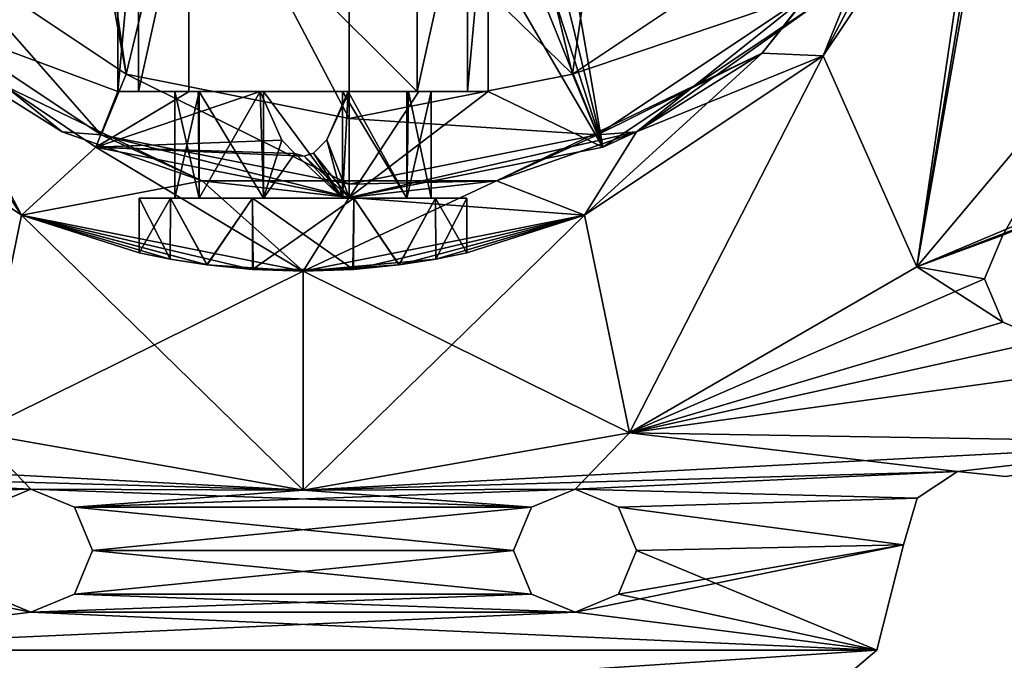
# Model space of a CAD drawing. Header units: millimetres. Extents: x -174 to 297, y -210 to 612.
# Tile 3 of 18: x -40 to 98, y -158 to -68. Entities that reach past the tile are written whole.
import ezdxf

# ---------------------------------------------------------------- set-up
doc = ezdxf.new("R2010")
doc.units = ezdxf.units.MM
doc.header["$LTSCALE"] = 65.185185
for name, color, linetype in [('10', 7, 'CONTINUOUS'), ('125', 7, 'CONTINUOUS'), ('137', 7, 'CONTINUOUS'), ('138', 7, 'CONTINUOUS'), ('139', 7, 'CONTINUOUS'), ('140', 7, 'CONTINUOUS'), ('141', 7, 'CONTINUOUS'), ('143', 7, 'CONTINUOUS'), ('147', 7, 'CONTINUOUS'), ('148', 7, 'CONTINUOUS'), ('153', 7, 'CONTINUOUS'), ('157', 7, 'CONTINUOUS'), ('16', 7, 'CONTINUOUS'), ('161', 7, 'CONTINUOUS'), ('18', 7, 'CONTINUOUS'), ('189', 7, 'CONTINUOUS'), ('19', 7, 'CONTINUOUS'), ('191', 7, 'CONTINUOUS'), ('2', 7, 'CONTINUOUS'), ('21', 7, 'CONTINUOUS'), ('226', 7, 'CONTINUOUS'), ('227', 7, 'CONTINUOUS'), ('230', 7, 'CONTINUOUS'), ('237', 7, 'CONTINUOUS'), ('240', 7, 'CONTINUOUS'), ('242', 7, 'CONTINUOUS'), ('244', 7, 'CONTINUOUS'), ('245', 7, 'CONTINUOUS'), ('249', 7, 'CONTINUOUS'), ('251', 7, 'CONTINUOUS'), ('262', 7, 'CONTINUOUS'), ('266', 7, 'CONTINUOUS'), ('29', 7, 'CONTINUOUS'), ('33', 7, 'CONTINUOUS'), ('6', 7, 'CONTINUOUS'), ('7', 7, 'CONTINUOUS'), ('85', 7, 'CONTINUOUS'), ('99', 7, 'CONTINUOUS')]:
    doc.layers.add(name, color=color, linetype=linetype)

msp = doc.modelspace()

# ---------------------------------------------------------------- linework, layer by layer
at = {"layer": '10', "color": 7, "linetype": 'Continuous'}
for points in [[(86.13, -102.65, 35), (166.3, -68.88, 35), (116.05, -67, 35), (86.13, -102.65, 35)], [(166.3, -68.88, 35), (86.13, -102.65, 35), (104.3, -95.65, 35), (166.3, -68.88, 35)], [(104.3, -95.65, 35), (86.13, -102.65, 35), (98.18, -98.18, 35), (104.3, -95.65, 35)], [(98.18, -98.18, 35), (86.13, -102.65, 35), (95.65, -104.3, 35), (98.18, -98.18, 35)], [(86.13, -102.65, 35), (45.83, -125.92, 35), (95.65, -104.3, 35), (86.13, -102.65, 35)], [(95.65, -104.3, 35), (45.83, -125.92, 35), (98.18, -110.41, 35), (95.65, -104.3, 35)], [(98.18, -110.41, 35), (45.83, -125.92, 35), (104.3, -112.95, 35), (98.18, -110.41, 35)], [(45.83, -125.92, 35), (134.26, -113.72, 35), (104.3, -112.95, 35), (45.83, -125.92, 35)], [(127.28, -127.28, 35), (134.26, -113.72, 35), (45.83, -125.92, 35), (127.28, -127.28, 35)], [(-45.83, -125.92, 35), (-91.86, -131.35, 35), (-38.18, -133.83, 35), (-45.83, -125.92, 35)], [(0, -134, 35), (-45.83, -125.92, 35), (-38.18, -133.83, 35), (0, -134, 35)], [(0, -134, 35), (127.28, -127.28, 35), (45.83, -125.92, 35), (0, -134, 35)], [(91.86, -131.35, 35), (127.28, -127.28, 35), (0, -134, 35), (91.86, -131.35, 35)], [(98.64, -132.07, 35), (127.28, -127.28, 35), (91.86, -131.35, 35), (98.64, -132.07, 35)], [(-91.86, -131.35, 35), (-86.19, -135.13, 35), (-38.18, -133.83, 35), (-91.86, -131.35, 35)], [(91.86, -131.35, 35), (0, -134, 35), (38.18, -133.83, 35), (91.86, -131.35, 35)], [(86.19, -135.13, 35), (91.86, -131.35, 35), (38.18, -133.83, 35), (86.19, -135.13, 35)], [(-38.18, -133.83, 35), (-86.19, -135.13, 35), (-44.29, -136.36, 35), (-38.18, -133.83, 35)], [(-32.06, -136.36, 35), (0, -134, 35), (-38.18, -133.83, 35), (-32.06, -136.36, 35)], [(38.18, -133.83, 35), (0, -134, 35), (-32.06, -136.36, 35), (38.18, -133.83, 35)], [(32.06, -136.36, 35), (38.18, -133.83, 35), (-32.06, -136.36, 35), (32.06, -136.36, 35)], [(44.29, -136.36, 35), (86.19, -135.13, 35), (38.18, -133.83, 35), (44.29, -136.36, 35)], [(84.27, -141.67, 35), (86.19, -135.13, 35), (44.29, -136.36, 35), (84.27, -141.67, 35)], [(-29.53, -142.47, 35), (32.06, -136.36, 35), (-32.06, -136.36, 35), (-29.53, -142.47, 35)], [(29.53, -142.47, 35), (32.06, -136.36, 35), (-29.53, -142.47, 35), (29.53, -142.47, 35)], [(46.82, -142.47, 35), (84.27, -141.67, 35), (44.29, -136.36, 35), (46.82, -142.47, 35)], [(80.52, -156.45, 35), (84.27, -141.67, 35), (38.18, -151.12, 35), (80.52, -156.45, 35)], [(38.18, -151.12, 35), (84.27, -141.67, 35), (44.29, -148.59, 35), (38.18, -151.12, 35)], [(84.27, -141.67, 35), (46.82, -142.47, 35), (44.29, -148.59, 35), (84.27, -141.67, 35)], [(32.06, -148.59, 35), (29.53, -142.47, 35), (-32.06, -148.59, 35), (32.06, -148.59, 35)], [(29.53, -142.47, 35), (-29.53, -142.47, 35), (-32.06, -148.59, 35), (29.53, -142.47, 35)], [(-44.29, -148.59, 35), (-80.52, -156.45, 35), (-38.18, -151.12, 35), (-44.29, -148.59, 35)], [(38.18, -151.12, 35), (32.06, -148.59, 35), (-38.18, -151.12, 35), (38.18, -151.12, 35)], [(-38.18, -151.12, 35), (32.06, -148.59, 35), (-32.06, -148.59, 35), (-38.18, -151.12, 35)], [(-80.52, -156.45, 35), (80.52, -156.45, 35), (38.18, -151.12, 35), (-80.52, -156.45, 35)], [(-80.52, -156.45, 35), (38.18, -151.12, 35), (-38.18, -151.12, 35), (-80.52, -156.45, 35)], [(-68.88, -166.3, 35), (80.52, -156.45, 35), (-80.52, -156.45, 35), (-68.88, -166.3, 35)], [(68.88, -166.3, 35), (80.52, -156.45, 35), (-68.88, -166.3, 35), (68.88, -166.3, 35)]]:
    msp.add_3dface(points, dxfattribs=at)
at = {"layer": '125', "color": 7, "linetype": 'Continuous'}
for points in [[(-51.36, -57.86, 48.75), (-24.81, -75.59, 48.75), (-38.5, 0, 48.75), (-51.36, -57.86, 48.75)], [(-38.5, 0, 48.75), (-24.81, -75.59, 48.75), (-32.47, -22.5, 48.75), (-38.5, 0, 48.75)], [(-32.47, -22.5, 48.75), (-24.81, -75.59, 48.75), (-16, -38.97, 48.75), (-32.47, -22.5, 48.75)], [(29, -38.97, 48.75), (37.81, -75.59, 48.75), (45.47, -22.5, 48.75), (29, -38.97, 48.75)], [(37.81, -75.59, 48.75), (64.36, -57.86, 48.75), (45.47, -22.5, 48.75), (37.81, -75.59, 48.75)], [(-24.81, -75.59, 48.75), (6.5, -81.82, 48.75), (-16, -38.97, 48.75), (-24.81, -75.59, 48.75)], [(6.5, -81.82, 48.75), (6.5, -45, 48.75), (-16, -38.97, 48.75), (6.5, -81.82, 48.75)], [(6.5, -45, 48.75), (37.81, -75.59, 48.75), (29, -38.97, 48.75), (6.5, -45, 48.75)], [(6.5, -81.82, 48.75), (37.81, -75.59, 48.75), (6.5, -45, 48.75), (6.5, -81.82, 48.75)]]:
    msp.add_3dface(points, dxfattribs=at)
at = {"layer": '137', "color": 7, "linetype": 'Continuous'}
for points in [[(26, -46, 14.19), (26, -58.19, 15.13), (26, -78, -20.25), (26, -46, 14.19)], [(26, -46, -20.25), (26, -46, 14.19), (26, -78, -20.25), (26, -46, -20.25)], [(26, -58.19, 15.13), (26, -78, 17.13), (26, -78, -20.25), (26, -58.19, 15.13)]]:
    msp.add_3dface(points, dxfattribs=at)
at = {"layer": '138', "color": 7, "linetype": 'Continuous'}
for points in [[(-26, -78, 17.64), (-26, -59.93, 15.78), (-26, -46, -20.25), (-26, -78, 17.64)], [(-26, -78, 17.64), (-26, -46, -20.25), (-26, -78, -20.25), (-26, -78, 17.64)]]:
    msp.add_3dface(points, dxfattribs=at)
at = {"layer": '139', "color": 7, "linetype": 'Continuous'}
for points in [[(-26, -46, -20.25), (-23.07, -46, -27.32), (-26, -78, -20.25), (-26, -46, -20.25)], [(-26, -78, -20.25), (-23.07, -46, -27.32), (-23.07, -78, -27.32), (-26, -78, -20.25)], [(-23.07, -46, -27.32), (-16, -46, -30.25), (-23.07, -78, -27.32), (-23.07, -46, -27.32)], [(-16, -46, -30.25), (-16, -78, -30.25), (-23.07, -78, -27.32), (-16, -46, -30.25)]]:
    msp.add_3dface(points, dxfattribs=at)
at = {"layer": '140', "color": 7, "linetype": 'Continuous'}
for points in [[(-16, -46, -30.25), (16, -46, -30.25), (16, -78, -30.25), (-16, -46, -30.25)], [(-16, -46, -30.25), (16, -78, -30.25), (-16, -78, -30.25), (-16, -46, -30.25)]]:
    msp.add_3dface(points, dxfattribs=at)
at = {"layer": '141', "color": 7, "linetype": 'Continuous'}
for points in [[(16, -46, -30.25), (23.07, -46, -27.32), (16, -78, -30.25), (16, -46, -30.25)], [(16, -78, -30.25), (23.07, -46, -27.32), (23.07, -78, -27.32), (16, -78, -30.25)], [(23.07, -46, -27.32), (26, -46, -20.25), (23.07, -78, -27.32), (23.07, -46, -27.32)], [(26, -46, -20.25), (26, -78, -20.25), (23.07, -78, -27.32), (26, -46, -20.25)]]:
    msp.add_3dface(points, dxfattribs=at)
at = {"layer": '143', "color": 7, "linetype": 'Continuous'}
for points in [[(64.42, -72.63, 37.75), (90.2, -40.31, 37.75), (70.88, -64.38, 37.75), (64.42, -72.63, 37.75)], [(-51.42, -72.63, 37.75), (-33.81, -83.7, 37.75), (-57.88, -64.38, 37.75), (-51.42, -72.63, 37.75)], [(-57.88, -64.38, 37.75), (-33.81, -83.7, 37.75), (-28.34, -84.12, 37.75), (-57.88, -64.38, 37.75)], [(41.34, -84.12, 37.75), (64.42, -72.63, 37.75), (70.88, -64.38, 37.75), (41.34, -84.12, 37.75)], [(46.81, -83.7, 37.75), (64.42, -72.63, 37.75), (41.34, -84.12, 37.75), (46.81, -83.7, 37.75)], [(-33.81, -83.7, 37.75), (-14.17, -90.57, 37.75), (-28.34, -84.12, 37.75), (-33.81, -83.7, 37.75)], [(-14.17, -90.57, 37.75), (6.5, -92.9, 37.75), (-28.34, -84.12, 37.75), (-14.17, -90.57, 37.75)], [(-28.34, -84.12, 37.75), (6.5, -92.9, 37.75), (6.5, -91.05, 37.75), (-28.34, -84.12, 37.75)], [(6.5, -91.05, 37.75), (27.17, -90.57, 37.75), (41.34, -84.12, 37.75), (6.5, -91.05, 37.75)], [(27.17, -90.57, 37.75), (46.81, -83.7, 37.75), (41.34, -84.12, 37.75), (27.17, -90.57, 37.75)], [(6.5, -92.9, 37.75), (27.17, -90.57, 37.75), (6.5, -91.05, 37.75), (6.5, -92.9, 37.75)]]:
    msp.add_3dface(points, dxfattribs=at)
at = {"layer": '147', "color": 7, "linetype": 'Continuous'}
for points in [[(73.01, -73.01, 43), (95.39, -39.51, 43), (90.2, -40.31, 43), (73.01, -73.01, 43)], [(64.42, -72.63, 43), (73.01, -73.01, 43), (90.2, -40.31, 43), (64.42, -72.63, 43)], [(-73.01, -73.01, 43), (-39.51, -95.39, 43), (-51.42, -72.63, 43), (-73.01, -73.01, 43)], [(-51.42, -72.63, 43), (-39.51, -95.39, 43), (-14.17, -90.57, 43), (-51.42, -72.63, 43)], [(27.17, -90.57, 43), (39.51, -95.39, 43), (64.42, -72.63, 43), (27.17, -90.57, 43)], [(39.51, -95.39, 43), (73.01, -73.01, 43), (64.42, -72.63, 43), (39.51, -95.39, 43)], [(-39.51, -95.39, 43), (0, -103.25, 43), (-14.17, -90.57, 43), (-39.51, -95.39, 43)], [(-14.17, -90.57, 43), (0, -103.25, 43), (27.17, -90.57, 43), (-14.17, -90.57, 43)], [(0, -103.25, 43), (39.51, -95.39, 43), (27.17, -90.57, 43), (0, -103.25, 43)]]:
    msp.add_3dface(points, dxfattribs=at)
at = {"layer": '148', "color": 7, "linetype": 'Continuous'}
for points in [[(95.39, -39.51, 28), (73.01, -73.01, 28), (79.13, -57.92, 28), (95.39, -39.51, 28)], [(79.13, -57.92, 28), (73.01, -73.01, 28), (46.81, -83.7, 28), (79.13, -57.92, 28)], [(-39.51, -95.39, 28), (-73.01, -73.01, 28), (-59.19, -65.69, 28), (-39.51, -95.39, 28)], [(-29.05, -85.83, 28), (-39.51, -95.39, 28), (-59.19, -65.69, 28), (-29.05, -85.83, 28)], [(73.01, -73.01, 28), (39.51, -95.39, 28), (46.81, -83.7, 28), (73.01, -73.01, 28)], [(46.81, -83.7, 28), (39.51, -95.39, 28), (6.5, -92.9, 28), (46.81, -83.7, 28)], [(0, -103.25, 28), (-39.51, -95.39, 28), (-29.05, -85.83, 28), (0, -103.25, 28)], [(6.5, -92.9, 28), (0, -103.25, 28), (-29.05, -85.83, 28), (6.5, -92.9, 28)], [(39.51, -95.39, 28), (0, -103.25, 28), (6.5, -92.9, 28), (39.51, -95.39, 28)]]:
    msp.add_3dface(points, dxfattribs=at)
at = {"layer": '153', "color": 7, "linetype": 'Continuous'}
for points in [[(86.13, -102.65, -35), (116.05, -67, -35), (98.18, -98.18, -35), (86.13, -102.65, -35)], [(98.18, -98.18, -35), (116.05, -67, -35), (104.3, -95.65, -35), (98.18, -98.18, -35)], [(95.65, -104.3, -35), (86.13, -102.65, -35), (98.18, -98.18, -35), (95.65, -104.3, -35)], [(45.83, -125.92, -35), (86.13, -102.65, -35), (98.18, -110.41, -35), (45.83, -125.92, -35)], [(86.13, -102.65, -35), (95.65, -104.3, -35), (98.18, -110.41, -35), (86.13, -102.65, -35)], [(104.3, -112.95, -35), (45.83, -125.92, -35), (98.18, -110.41, -35), (104.3, -112.95, -35)], [(134.26, -113.72, -35), (45.83, -125.92, -35), (104.3, -112.95, -35), (134.26, -113.72, -35)], [(134.26, -113.72, -35), (127.28, -127.28, -35), (45.83, -125.92, -35), (134.26, -113.72, -35)], [(0, -134, -35), (-127.28, -127.28, -35), (-45.83, -125.92, -35), (0, -134, -35)], [(0, -134, -35), (45.83, -125.92, -35), (38.18, -133.83, -35), (0, -134, -35)], [(45.83, -125.92, -35), (91.86, -131.35, -35), (38.18, -133.83, -35), (45.83, -125.92, -35)], [(127.28, -127.28, -35), (91.86, -131.35, -35), (45.83, -125.92, -35), (127.28, -127.28, -35)], [(-91.86, -131.35, -35), (-127.28, -127.28, -35), (0, -134, -35), (-91.86, -131.35, -35)], [(98.64, -132.07, -35), (91.86, -131.35, -35), (127.28, -127.28, -35), (98.64, -132.07, -35)], [(-86.19, -135.13, -35), (-91.86, -131.35, -35), (-38.18, -133.83, -35), (-86.19, -135.13, -35)], [(-91.86, -131.35, -35), (0, -134, -35), (-38.18, -133.83, -35), (-91.86, -131.35, -35)], [(91.86, -131.35, -35), (86.19, -135.13, -35), (38.18, -133.83, -35), (91.86, -131.35, -35)], [(-44.29, -136.36, -35), (-86.19, -135.13, -35), (-38.18, -133.83, -35), (-44.29, -136.36, -35)], [(0, -134, -35), (32.06, -136.36, -35), (-38.18, -133.83, -35), (0, -134, -35)], [(-38.18, -133.83, -35), (32.06, -136.36, -35), (-32.06, -136.36, -35), (-38.18, -133.83, -35)], [(32.06, -136.36, -35), (0, -134, -35), (38.18, -133.83, -35), (32.06, -136.36, -35)], [(38.18, -133.83, -35), (86.19, -135.13, -35), (44.29, -136.36, -35), (38.18, -133.83, -35)], [(86.19, -135.13, -35), (84.27, -141.67, -35), (44.29, -136.36, -35), (86.19, -135.13, -35)], [(32.06, -136.36, -35), (29.53, -142.47, -35), (-32.06, -136.36, -35), (32.06, -136.36, -35)], [(29.53, -142.47, -35), (-29.53, -142.47, -35), (-32.06, -136.36, -35), (29.53, -142.47, -35)], [(44.29, -136.36, -35), (84.27, -141.67, -35), (46.82, -142.47, -35), (44.29, -136.36, -35)], [(-80.52, -156.45, -35), (-84.27, -141.67, -35), (-38.18, -151.12, -35), (-80.52, -156.45, -35)], [(-38.18, -151.12, -35), (-84.27, -141.67, -35), (-44.29, -148.59, -35), (-38.18, -151.12, -35)], [(84.27, -141.67, -35), (80.52, -156.45, -35), (46.82, -142.47, -35), (84.27, -141.67, -35)], [(-29.53, -142.47, -35), (32.06, -148.59, -35), (-32.06, -148.59, -35), (-29.53, -142.47, -35)], [(29.53, -142.47, -35), (32.06, -148.59, -35), (-29.53, -142.47, -35), (29.53, -142.47, -35)], [(46.82, -142.47, -35), (80.52, -156.45, -35), (44.29, -148.59, -35), (46.82, -142.47, -35)], [(-32.06, -148.59, -35), (38.18, -151.12, -35), (-38.18, -151.12, -35), (-32.06, -148.59, -35)], [(32.06, -148.59, -35), (38.18, -151.12, -35), (-32.06, -148.59, -35), (32.06, -148.59, -35)], [(44.29, -148.59, -35), (80.52, -156.45, -35), (38.18, -151.12, -35), (44.29, -148.59, -35)], [(80.52, -156.45, -35), (-80.52, -156.45, -35), (-38.18, -151.12, -35), (80.52, -156.45, -35)], [(38.18, -151.12, -35), (80.52, -156.45, -35), (-38.18, -151.12, -35), (38.18, -151.12, -35)], [(-68.88, -166.3, -35), (-80.52, -156.45, -35), (68.88, -166.3, -35), (-68.88, -166.3, -35)], [(68.88, -166.3, -35), (-80.52, -156.45, -35), (80.52, -156.45, -35), (68.88, -166.3, -35)]]:
    msp.add_3dface(points, dxfattribs=at)
at = {"layer": '157', "color": 7, "linetype": 'Continuous'}
for points in [[(80.52, -156.45, -35), (84.27, -141.67, -35), (80.52, -156.45, 35), (80.52, -156.45, -35)], [(84.27, -141.67, -35), (84.27, -141.67, 35), (80.52, -156.45, 35), (84.27, -141.67, -35)], [(68.88, -166.3, -35), (80.52, -156.45, -35), (68.88, -166.3, 35), (68.88, -166.3, -35)], [(80.52, -156.45, -35), (80.52, -156.45, 35), (68.88, -166.3, 35), (80.52, -156.45, -35)]]:
    msp.add_3dface(points, dxfattribs=at)
at = {"layer": '16', "color": 7, "linetype": 'Continuous'}
for points in [[(64.42, -72.63, 43), (90.2, -40.31, 43), (64.42, -72.63, 37.75), (64.42, -72.63, 43)], [(64.42, -72.63, 37.75), (90.2, -40.31, 43), (90.2, -40.31, 37.75), (64.42, -72.63, 37.75)], [(-51.42, -72.63, 43), (-14.17, -90.57, 43), (-51.42, -72.63, 37.75), (-51.42, -72.63, 43)], [(-51.42, -72.63, 37.75), (-14.17, -90.57, 43), (-33.81, -83.7, 37.75), (-51.42, -72.63, 37.75)], [(27.17, -90.57, 43), (64.42, -72.63, 43), (27.17, -90.57, 37.75), (27.17, -90.57, 43)], [(27.17, -90.57, 37.75), (64.42, -72.63, 43), (46.81, -83.7, 37.75), (27.17, -90.57, 37.75)], [(46.81, -83.7, 37.75), (64.42, -72.63, 43), (64.42, -72.63, 37.75), (46.81, -83.7, 37.75)], [(-33.81, -83.7, 37.75), (-14.17, -90.57, 43), (-14.17, -90.57, 37.75), (-33.81, -83.7, 37.75)], [(-14.17, -90.57, 43), (27.17, -90.57, 43), (-14.17, -90.57, 37.75), (-14.17, -90.57, 43)], [(-14.17, -90.57, 37.75), (27.17, -90.57, 43), (6.5, -92.9, 37.75), (-14.17, -90.57, 37.75)], [(6.5, -92.9, 37.75), (27.17, -90.57, 43), (27.17, -90.57, 37.75), (6.5, -92.9, 37.75)]]:
    msp.add_3dface(points, dxfattribs=at)
at = {"layer": '161', "color": 7, "linetype": 'Continuous'}
for points in [[(86.19, -135.13, -35), (91.86, -131.35, -35), (91.86, -131.35, 35), (86.19, -135.13, -35)], [(86.19, -135.13, -35), (91.86, -131.35, 35), (86.19, -135.13, 35), (86.19, -135.13, -35)], [(91.86, -131.35, -35), (98.64, -132.07, -35), (91.86, -131.35, 35), (91.86, -131.35, -35)], [(98.64, -132.07, -35), (98.64, -132.07, 35), (91.86, -131.35, 35), (98.64, -132.07, -35)], [(84.27, -141.67, -35), (86.19, -135.13, -35), (84.27, -141.67, 35), (84.27, -141.67, -35)], [(86.19, -135.13, -35), (86.19, -135.13, 35), (84.27, -141.67, 35), (86.19, -135.13, -35)]]:
    msp.add_3dface(points, dxfattribs=at)
at = {"layer": '18', "color": 7, "linetype": 'Continuous'}
for points in [[(-29.05, -85.83, 28), (-59.19, -65.69, 28), (-29.05, -85.83, 18.75), (-29.05, -85.83, 28)], [(-29.05, -85.83, 18.75), (-59.19, -65.69, 28), (-59.19, -65.69, 18.75), (-29.05, -85.83, 18.75)], [(6.5, -92.9, 28), (-29.05, -85.83, 28), (6.5, -92.9, 18.75), (6.5, -92.9, 28)], [(6.5, -92.9, 18.75), (-29.05, -85.83, 28), (-29.05, -85.83, 18.75), (6.5, -92.9, 18.75)]]:
    msp.add_3dface(points, dxfattribs=at)
at = {"layer": '189', "color": 7, "linetype": 'Continuous'}
for points in [[(116.05, 67, -39), (116.05, -67, -39), (86.13, -102.65, -39), (116.05, 67, -39)], [(116.05, 67, -39), (86.13, -102.65, -39), (103.25, 0, -39), (116.05, 67, -39)], [(103.25, 0, -39), (86.13, -102.65, -39), (95.39, -39.51, -39), (103.25, 0, -39)], [(95.39, -39.51, -39), (86.13, -102.65, -39), (73.01, -73.01, -39), (95.39, -39.51, -39)], [(-39.51, -95.39, -39), (-45.83, -125.92, -39), (-73.01, -73.01, -39), (-39.51, -95.39, -39)], [(73.01, -73.01, -39), (45.83, -125.92, -39), (39.51, -95.39, -39), (73.01, -73.01, -39)], [(86.13, -102.65, -39), (45.83, -125.92, -39), (73.01, -73.01, -39), (86.13, -102.65, -39)], [(0, -103.25, -39), (-45.83, -125.92, -39), (-39.51, -95.39, -39), (0, -103.25, -39)], [(45.83, -125.92, -39), (0, -134, -39), (39.51, -95.39, -39), (45.83, -125.92, -39)], [(39.51, -95.39, -39), (0, -134, -39), (0, -103.25, -39), (39.51, -95.39, -39)], [(0, -134, -39), (-45.83, -125.92, -39), (0, -103.25, -39), (0, -134, -39)]]:
    msp.add_3dface(points, dxfattribs=at)
at = {"layer": '19', "color": 7, "linetype": 'Continuous'}
for points in [[(32.94, -32.98, 13.66), (42.05, -85.83, 18.75), (32.24, -46, 14.39), (32.94, -32.98, 13.66)], [(72.19, -65.69, 18.75), (42.05, -85.83, 18.75), (32.94, -32.98, 13.66), (72.19, -65.69, 18.75)], [(29.11, -46, 14.28), (42.05, -85.83, 18.75), (26, -46, 14.19), (29.11, -46, 14.28)], [(26, -46, 14.19), (42.05, -85.83, 18.75), (26, -58.19, 15.13), (26, -46, 14.19)], [(32.24, -46, 14.39), (42.05, -85.83, 18.75), (29.11, -46, 14.28), (32.24, -46, 14.39)], [(26, -58.19, 15.13), (42.05, -85.83, 18.75), (26, -78, 17.13), (26, -58.19, 15.13)], [(-26, -78, 17.64), (-59.19, -65.69, 18.75), (-26, -59.93, 15.78), (-26, -78, 17.64)], [(-29.05, -85.83, 18.75), (-59.19, -65.69, 18.75), (-26, -78, 17.64), (-29.05, -85.83, 18.75)], [(-2.98, -84.87, 17.75), (-29.05, -85.83, 18.75), (-6.01, -78, 16.97), (-2.98, -84.87, 17.75)], [(-6.01, -78, 16.97), (-29.05, -85.83, 18.75), (-15.99, -78, 17.23), (-6.01, -78, 16.97)], [(-15.99, -78, 17.23), (-29.05, -85.83, 18.75), (-26, -78, 17.64), (-15.99, -78, 17.23)], [(6.5, -78, 16.85), (6.5, -92.9, 18.75), (3.35, -84.81, 17.69), (6.5, -78, 16.85)], [(6.41, -78, 16.85), (6.5, -78, 16.85), (3.35, -84.81, 17.69), (6.41, -78, 16.85)], [(6.33, -78, 16.85), (6.41, -78, 16.85), (3.35, -84.81, 17.69), (6.33, -78, 16.85)], [(42.05, -85.83, 18.75), (6.5, -92.9, 18.75), (26, -78, 17.13), (42.05, -85.83, 18.75)], [(26, -78, 17.13), (6.5, -92.9, 18.75), (16.26, -78, 16.92), (26, -78, 17.13)], [(16.26, -78, 16.92), (6.5, -92.9, 18.75), (6.5, -78, 16.85), (16.26, -78, 16.92)], [(-1.14, -86.71, 17.96), (-29.05, -85.83, 18.75), (-2.98, -84.87, 17.75), (-1.14, -86.71, 17.96)], [(3.35, -84.81, 17.69), (6.5, -92.9, 18.75), (1.49, -86.7, 17.94), (3.35, -84.81, 17.69)], [(6.5, -92.9, 18.75), (-29.05, -85.83, 18.75), (0.17, -87.09, 18), (6.5, -92.9, 18.75)], [(0.17, -87.09, 18), (-29.05, -85.83, 18.75), (-1.14, -86.71, 17.96), (0.17, -87.09, 18)], [(1.49, -86.7, 17.94), (6.5, -92.9, 18.75), (0.17, -87.09, 18), (1.49, -86.7, 17.94)]]:
    msp.add_3dface(points, dxfattribs=at)
at = {"layer": '191', "color": 7, "linetype": 'Continuous'}
for points in [[(73.01, -73.01, 50), (86.13, -102.65, 50), (95.39, -39.51, 50), (73.01, -73.01, 50)], [(86.13, -102.65, 50), (116.05, -67, 50), (95.39, -39.51, 50), (86.13, -102.65, 50)], [(-73.01, -73.01, 50), (-45.83, -125.92, 50), (-39.51, -95.39, 50), (-73.01, -73.01, 50)], [(39.51, -95.39, 50), (45.83, -125.92, 50), (73.01, -73.01, 50), (39.51, -95.39, 50)], [(45.83, -125.92, 50), (86.13, -102.65, 50), (73.01, -73.01, 50), (45.83, -125.92, 50)], [(-45.83, -125.92, 50), (0, -134, 50), (-39.51, -95.39, 50), (-45.83, -125.92, 50)], [(-39.51, -95.39, 50), (0, -134, 50), (0, -103.25, 50), (-39.51, -95.39, 50)], [(0, -103.25, 50), (45.83, -125.92, 50), (39.51, -95.39, 50), (0, -103.25, 50)], [(0, -134, 50), (45.83, -125.92, 50), (0, -103.25, 50), (0, -134, 50)]]:
    msp.add_3dface(points, dxfattribs=at)
at = {"layer": '2', "color": 7, "linetype": 'Continuous'}
for points in [[(73.01, -73.01, 50), (95.39, -39.51, 50), (73.01, -73.01, 43), (73.01, -73.01, 50)], [(73.01, -73.01, 43), (95.39, -39.51, 50), (95.39, -39.51, 43), (73.01, -73.01, 43)], [(-73.01, -73.01, 50), (-39.51, -95.39, 50), (-73.01, -73.01, 43), (-73.01, -73.01, 50)], [(-73.01, -73.01, 43), (-39.51, -95.39, 50), (-39.51, -95.39, 43), (-73.01, -73.01, 43)], [(39.51, -95.39, 50), (73.01, -73.01, 50), (39.51, -95.39, 43), (39.51, -95.39, 50)], [(39.51, -95.39, 43), (73.01, -73.01, 50), (73.01, -73.01, 43), (39.51, -95.39, 43)], [(-39.51, -95.39, 50), (0, -103.25, 50), (-39.51, -95.39, 43), (-39.51, -95.39, 50)], [(-39.51, -95.39, 43), (0, -103.25, 50), (0, -103.25, 43), (-39.51, -95.39, 43)], [(0, -103.25, 50), (39.51, -95.39, 50), (0, -103.25, 43), (0, -103.25, 50)], [(0, -103.25, 43), (39.51, -95.39, 50), (39.51, -95.39, 43), (0, -103.25, 43)]]:
    msp.add_3dface(points, dxfattribs=at)
at = {"layer": '21', "color": 7, "linetype": 'Continuous'}
for points in [[(-57.88, -64.38, 37.75), (-28.34, -84.12, 37.75), (-51.36, -57.86, 48.75), (-57.88, -64.38, 37.75)], [(-51.36, -57.86, 48.75), (-28.34, -84.12, 37.75), (-24.81, -75.59, 48.75), (-51.36, -57.86, 48.75)], [(37.81, -75.59, 48.75), (70.88, -64.38, 37.75), (64.36, -57.86, 48.75), (37.81, -75.59, 48.75)], [(41.34, -84.12, 37.75), (70.88, -64.38, 37.75), (37.81, -75.59, 48.75), (41.34, -84.12, 37.75)], [(-28.34, -84.12, 37.75), (6.5, -91.05, 37.75), (-24.81, -75.59, 48.75), (-28.34, -84.12, 37.75)], [(-24.81, -75.59, 48.75), (6.5, -91.05, 37.75), (6.5, -81.82, 48.75), (-24.81, -75.59, 48.75)], [(6.5, -81.82, 48.75), (41.34, -84.12, 37.75), (37.81, -75.59, 48.75), (6.5, -81.82, 48.75)], [(6.5, -91.05, 37.75), (41.34, -84.12, 37.75), (6.5, -81.82, 48.75), (6.5, -91.05, 37.75)]]:
    msp.add_3dface(points, dxfattribs=at)
at = {"layer": '226', "color": 7, "linetype": 'Continuous'}
for points in [[(98.18, -110.41, -35), (95.65, -104.3, -35), (98.18, -110.41, 35), (98.18, -110.41, -35)], [(95.65, -104.3, -35), (95.65, -104.3, 35), (98.18, -110.41, 35), (95.65, -104.3, -35)], [(104.3, -112.95, -35), (98.18, -110.41, -35), (104.3, -112.95, 35), (104.3, -112.95, -35)], [(98.18, -110.41, -35), (98.18, -110.41, 35), (104.3, -112.95, 35), (98.18, -110.41, -35)]]:
    msp.add_3dface(points, dxfattribs=at)
at = {"layer": '227', "color": 7, "linetype": 'Continuous'}
for points in [[(-44.29, -136.36, -35), (-38.18, -133.83, -35), (-44.29, -136.36, 35), (-44.29, -136.36, -35)], [(-38.18, -133.83, -35), (-38.18, -133.83, 35), (-44.29, -136.36, 35), (-38.18, -133.83, -35)], [(-38.18, -133.83, -35), (-32.06, -136.36, -35), (-38.18, -133.83, 35), (-38.18, -133.83, -35)], [(-32.06, -136.36, -35), (-32.06, -136.36, 35), (-38.18, -133.83, 35), (-32.06, -136.36, -35)], [(-32.06, -136.36, -35), (-29.53, -142.47, -35), (-32.06, -136.36, 35), (-32.06, -136.36, -35)], [(-29.53, -142.47, -35), (-29.53, -142.47, 35), (-32.06, -136.36, 35), (-29.53, -142.47, -35)]]:
    msp.add_3dface(points, dxfattribs=at)
at = {"layer": '230', "color": 7, "linetype": 'Continuous'}
for points in [[(32.06, -148.59, -35), (29.53, -142.47, -35), (32.06, -148.59, 35), (32.06, -148.59, -35)], [(29.53, -142.47, -35), (29.53, -142.47, 35), (32.06, -148.59, 35), (29.53, -142.47, -35)], [(46.82, -142.47, -35), (44.29, -148.59, -35), (46.82, -142.47, 35), (46.82, -142.47, -35)], [(46.82, -142.47, 35), (44.29, -148.59, -35), (44.29, -148.59, 35), (46.82, -142.47, 35)], [(38.18, -151.12, -35), (32.06, -148.59, -35), (38.18, -151.12, 35), (38.18, -151.12, -35)], [(32.06, -148.59, -35), (32.06, -148.59, 35), (38.18, -151.12, 35), (32.06, -148.59, -35)], [(44.29, -148.59, -35), (38.18, -151.12, -35), (44.29, -148.59, 35), (44.29, -148.59, -35)], [(38.18, -151.12, -35), (38.18, -151.12, 35), (44.29, -148.59, 35), (38.18, -151.12, -35)]]:
    msp.add_3dface(points, dxfattribs=at)
at = {"layer": '237', "color": 7, "linetype": 'Continuous'}
for points in [[(79.13, -57.92, 28), (46.81, -83.7, 28), (72.19, -65.69, 18.75), (79.13, -57.92, 28)], [(72.19, -65.69, 18.75), (46.81, -83.7, 28), (42.05, -85.83, 18.75), (72.19, -65.69, 18.75)], [(46.81, -83.7, 28), (6.5, -92.9, 28), (42.05, -85.83, 18.75), (46.81, -83.7, 28)], [(6.5, -92.9, 28), (6.5, -92.9, 18.75), (42.05, -85.83, 18.75), (6.5, -92.9, 28)]]:
    msp.add_3dface(points, dxfattribs=at)
at = {"layer": '240', "color": 7, "linetype": 'Continuous'}
for points in [[(95.39, -39.51, -39), (73.01, -73.01, -39), (95.39, -39.51, 28), (95.39, -39.51, -39)], [(95.39, -39.51, 28), (73.01, -73.01, -39), (73.01, -73.01, 28), (95.39, -39.51, 28)], [(-39.51, -95.39, -39), (-73.01, -73.01, -39), (-73.01, -73.01, 28), (-39.51, -95.39, -39)], [(-39.51, -95.39, 28), (-39.51, -95.39, -39), (-73.01, -73.01, 28), (-39.51, -95.39, 28)], [(73.01, -73.01, -39), (39.51, -95.39, -39), (73.01, -73.01, 28), (73.01, -73.01, -39)], [(73.01, -73.01, 28), (39.51, -95.39, -39), (39.51, -95.39, 28), (73.01, -73.01, 28)], [(0, -103.25, -39), (-39.51, -95.39, -39), (-7.07, -103.01, -21.88), (0, -103.25, -39)], [(-39.51, -95.39, -39), (-39.51, -95.39, 28), (-23, -100.66), (-39.51, -95.39, -39)], [(-7.07, -103.01, -21.88), (-39.51, -95.39, -39), (-13.5, -102.36, -18.62), (-7.07, -103.01, -21.88)], [(-13.5, -102.36, -18.62), (-39.51, -95.39, -39), (-18.64, -101.55, -13.47), (-13.5, -102.36, -18.62)], [(-18.64, -101.55, -13.47), (-39.51, -95.39, -39), (-23, -100.66), (-18.64, -101.55, -13.47)], [(-39.51, -95.39, 28), (0, -103.25, 28), (-13.47, -102.37, 18.65), (-39.51, -95.39, 28)], [(-23, -100.66), (-39.51, -95.39, 28), (-18.62, -101.56, 13.51), (-23, -100.66)], [(-18.62, -101.56, 13.51), (-39.51, -95.39, 28), (-13.47, -102.37, 18.65), (-18.62, -101.56, 13.51)], [(39.51, -95.39, -39), (0, -103.25, -39), (18.62, -101.56, -13.51), (39.51, -95.39, -39)], [(0, -103.25, 28), (39.51, -95.39, 28), (7.07, -103.01, 21.88), (0, -103.25, 28)], [(7.07, -103.01, 21.88), (39.51, -95.39, 28), (13.5, -102.36, 18.62), (7.07, -103.01, 21.88)], [(13.5, -102.36, 18.62), (39.51, -95.39, 28), (18.64, -101.55, 13.47), (13.5, -102.36, 18.62)], [(39.51, -95.39, 28), (39.51, -95.39, -39), (18.62, -101.56, -13.51), (39.51, -95.39, 28)], [(23, -100.66), (39.51, -95.39, 28), (18.62, -101.56, -13.51), (23, -100.66)], [(39.51, -95.39, 28), (23, -100.66), (18.64, -101.55, 13.47), (39.51, -95.39, 28)], [(18.62, -101.56, -13.51), (0, -103.25, -39), (13.47, -102.37, -18.65), (18.62, -101.56, -13.51)], [(-13.47, -102.37, 18.65), (0, -103.25, 28), (-7.01, -103.01, 21.9), (-13.47, -102.37, 18.65)], [(7.01, -103.01, -21.9), (0, -103.25, -39), (-7.07, -103.01, -21.88), (7.01, -103.01, -21.9)], [(-7.01, -103.01, 21.9), (0, -103.25, 28), (7.07, -103.01, 21.88), (-7.01, -103.01, 21.9)], [(13.47, -102.37, -18.65), (0, -103.25, -39), (7.01, -103.01, -21.9), (13.47, -102.37, -18.65)]]:
    msp.add_3dface(points, dxfattribs=at)
at = {"layer": '242', "color": 7, "linetype": 'Continuous'}
for points in [[(-18.64, -101.55, -13.47), (-23, -100.66), (-18.61, -93, -13.52), (-18.64, -101.55, -13.47)], [(-23, -100.66), (-23, -93), (-18.61, -93, -13.52), (-23, -100.66)], [(-13.5, -102.36, -18.62), (-18.64, -101.55, -13.47), (-18.61, -93, -13.52), (-13.5, -102.36, -18.62)], [(-13.5, -102.36, -18.62), (-18.61, -93, -13.52), (-7.11, -93, -21.87), (-13.5, -102.36, -18.62)], [(-7.07, -103.01, -21.88), (-13.5, -102.36, -18.62), (-7.11, -93, -21.87), (-7.07, -103.01, -21.88)], [(-7.07, -103.01, -21.88), (-7.11, -93, -21.87), (7.11, -93, -21.87), (-7.07, -103.01, -21.88)], [(7.01, -103.01, -21.9), (-7.07, -103.01, -21.88), (7.11, -93, -21.87), (7.01, -103.01, -21.9)], [(13.47, -102.37, -18.65), (7.01, -103.01, -21.9), (7.11, -93, -21.87), (13.47, -102.37, -18.65)], [(13.47, -102.37, -18.65), (7.11, -93, -21.87), (18.61, -93, -13.52), (13.47, -102.37, -18.65)], [(18.62, -101.56, -13.51), (13.47, -102.37, -18.65), (18.61, -93, -13.52), (18.62, -101.56, -13.51)], [(18.62, -101.56, -13.51), (18.61, -93, -13.52), (23, -93), (18.62, -101.56, -13.51)], [(23, -100.66), (18.62, -101.56, -13.51), (23, -93), (23, -100.66)]]:
    msp.add_3dface(points, dxfattribs=at)
at = {"layer": '244', "color": 7, "linetype": 'Continuous'}
for points in [[(32.06, -136.36, -35), (38.18, -133.83, -35), (32.06, -136.36, 35), (32.06, -136.36, -35)], [(38.18, -133.83, -35), (38.18, -133.83, 35), (32.06, -136.36, 35), (38.18, -133.83, -35)], [(38.18, -133.83, -35), (44.29, -136.36, -35), (38.18, -133.83, 35), (38.18, -133.83, -35)], [(44.29, -136.36, -35), (44.29, -136.36, 35), (38.18, -133.83, 35), (44.29, -136.36, -35)], [(29.53, -142.47, -35), (32.06, -136.36, -35), (29.53, -142.47, 35), (29.53, -142.47, -35)], [(32.06, -136.36, -35), (32.06, -136.36, 35), (29.53, -142.47, 35), (32.06, -136.36, -35)], [(44.29, -136.36, -35), (46.82, -142.47, -35), (44.29, -136.36, 35), (44.29, -136.36, -35)], [(46.82, -142.47, -35), (46.82, -142.47, 35), (44.29, -136.36, 35), (46.82, -142.47, -35)]]:
    msp.add_3dface(points, dxfattribs=at)
at = {"layer": '245', "color": 7, "linetype": 'Continuous'}
for points in [[(0, -134, -35), (-45.83, -125.92, -35), (0, -134, -39), (0, -134, -35)], [(0, -134, -39), (-45.83, -125.92, -35), (-45.83, -125.92, -39), (0, -134, -39)]]:
    msp.add_3dface(points, dxfattribs=at)
at = {"layer": '249', "color": 7, "linetype": 'Continuous'}
for points in [[(-29.53, -142.47, -35), (-32.06, -148.59, -35), (-29.53, -142.47, 35), (-29.53, -142.47, -35)], [(-29.53, -142.47, 35), (-32.06, -148.59, -35), (-32.06, -148.59, 35), (-29.53, -142.47, 35)], [(-38.18, -151.12, -35), (-44.29, -148.59, -35), (-38.18, -151.12, 35), (-38.18, -151.12, -35)], [(-44.29, -148.59, -35), (-44.29, -148.59, 35), (-38.18, -151.12, 35), (-44.29, -148.59, -35)], [(-32.06, -148.59, -35), (-38.18, -151.12, -35), (-32.06, -148.59, 35), (-32.06, -148.59, -35)], [(-38.18, -151.12, -35), (-38.18, -151.12, 35), (-32.06, -148.59, 35), (-38.18, -151.12, -35)]]:
    msp.add_3dface(points, dxfattribs=at)
at = {"layer": '251', "color": 7, "linetype": 'Continuous'}
for points in [[(98.18, -98.18, -35), (104.3, -95.65, -35), (98.18, -98.18, 35), (98.18, -98.18, -35)], [(104.3, -95.65, -35), (104.3, -95.65, 35), (98.18, -98.18, 35), (104.3, -95.65, -35)], [(95.65, -104.3, -35), (98.18, -98.18, -35), (95.65, -104.3, 35), (95.65, -104.3, -35)], [(98.18, -98.18, -35), (98.18, -98.18, 35), (95.65, -104.3, 35), (98.18, -98.18, -35)]]:
    msp.add_3dface(points, dxfattribs=at)
at = {"layer": '262', "color": 7, "linetype": 'Continuous'}
for points in [[(-45.83, -125.92, 35), (0, -134, 35), (-45.83, -125.92, 50), (-45.83, -125.92, 35)], [(0, -134, 35), (0, -134, 50), (-45.83, -125.92, 50), (0, -134, 35)]]:
    msp.add_3dface(points, dxfattribs=at)
at = {"layer": '266', "color": 7, "linetype": 'Continuous'}
for points in [[(-14.7, -78, 10.39), (-18, -78), (-14.56, -93, 10.58), (-14.7, -78, 10.39)], [(-14.56, -93, 10.58), (-18, -78), (-18, -93), (-14.56, -93, 10.58)], [(-6.01, -78, 16.97), (-14.7, -78, 10.39), (-14.56, -93, 10.58), (-6.01, -78, 16.97)], [(-5.56, -93, 17.12), (-6.01, -78, 16.97), (-14.56, -93, 10.58), (-5.56, -93, 17.12)], [(-2.98, -84.87, 17.75), (-6.01, -78, 16.97), (-5.56, -93, 17.12), (-2.98, -84.87, 17.75)], [(6.33, -78, 16.85), (3.35, -84.81, 17.69), (5.56, -93, 17.12), (6.33, -78, 16.85)], [(14.56, -93, 10.58), (6.33, -78, 16.85), (5.56, -93, 17.12), (14.56, -93, 10.58)], [(14.8, -78, 10.25), (6.33, -78, 16.85), (14.56, -93, 10.58), (14.8, -78, 10.25)], [(18, -93), (14.8, -78, 10.25), (14.56, -93, 10.58), (18, -93)], [(18, -78), (14.8, -78, 10.25), (18, -93), (18, -78)], [(-1.14, -86.71, 17.96), (-2.98, -84.87, 17.75), (-5.56, -93, 17.12), (-1.14, -86.71, 17.96)], [(3.35, -84.81, 17.69), (1.49, -86.7, 17.94), (5.56, -93, 17.12), (3.35, -84.81, 17.69)], [(5.56, -93, 17.12), (-1.14, -86.71, 17.96), (-5.56, -93, 17.12), (5.56, -93, 17.12)], [(0.17, -87.09, 18), (-1.14, -86.71, 17.96), (5.56, -93, 17.12), (0.17, -87.09, 18)], [(1.49, -86.7, 17.94), (0.17, -87.09, 18), (5.56, -93, 17.12), (1.49, -86.7, 17.94)]]:
    msp.add_3dface(points, dxfattribs=at)
at = {"layer": '29', "color": 7, "linetype": 'Continuous'}
for points in [[(-18, -78), (-14.56, -78, -10.58), (-18, -93), (-18, -78)], [(-18, -93), (-14.56, -78, -10.58), (-14.56, -93, -10.58), (-18, -93)], [(-14.56, -78, -10.58), (-5.56, -78, -17.12), (-5.56, -93, -17.12), (-14.56, -78, -10.58)], [(-14.56, -93, -10.58), (-14.56, -78, -10.58), (-5.56, -93, -17.12), (-14.56, -93, -10.58)], [(-5.56, -78, -17.12), (5.56, -78, -17.12), (5.56, -93, -17.12), (-5.56, -78, -17.12)], [(-5.56, -93, -17.12), (-5.56, -78, -17.12), (5.56, -93, -17.12), (-5.56, -93, -17.12)], [(5.56, -78, -17.12), (14.56, -78, -10.58), (14.56, -93, -10.58), (5.56, -78, -17.12)], [(5.56, -93, -17.12), (5.56, -78, -17.12), (14.56, -93, -10.58), (5.56, -93, -17.12)], [(14.56, -78, -10.58), (18, -78), (14.56, -93, -10.58), (14.56, -78, -10.58)], [(18, -78), (18, -93), (14.56, -93, -10.58), (18, -78)]]:
    msp.add_3dface(points, dxfattribs=at)
at = {"layer": '33', "color": 7, "linetype": 'Continuous'}
for points in [[(-23, -100.66), (-18.62, -101.56, 13.51), (-23, -93), (-23, -100.66)], [(-23, -93), (-18.62, -101.56, 13.51), (-18.61, -93, 13.52), (-23, -93)], [(-18.62, -101.56, 13.51), (-13.47, -102.37, 18.65), (-18.61, -93, 13.52), (-18.62, -101.56, 13.51)], [(-13.47, -102.37, 18.65), (-7.11, -93, 21.87), (-18.61, -93, 13.52), (-13.47, -102.37, 18.65)], [(-13.47, -102.37, 18.65), (-7.01, -103.01, 21.9), (-7.11, -93, 21.87), (-13.47, -102.37, 18.65)], [(-7.01, -103.01, 21.9), (7.07, -103.01, 21.88), (-7.11, -93, 21.87), (-7.01, -103.01, 21.9)], [(7.07, -103.01, 21.88), (7.11, -93, 21.87), (-7.11, -93, 21.87), (7.07, -103.01, 21.88)], [(7.07, -103.01, 21.88), (13.5, -102.36, 18.62), (7.11, -93, 21.87), (7.07, -103.01, 21.88)], [(13.5, -102.36, 18.62), (18.61, -93, 13.52), (7.11, -93, 21.87), (13.5, -102.36, 18.62)], [(13.5, -102.36, 18.62), (18.64, -101.55, 13.47), (18.61, -93, 13.52), (13.5, -102.36, 18.62)], [(18.64, -101.55, 13.47), (23, -100.66), (18.61, -93, 13.52), (18.64, -101.55, 13.47)], [(23, -100.66), (23, -93), (18.61, -93, 13.52), (23, -100.66)]]:
    msp.add_3dface(points, dxfattribs=at)
at = {"layer": '6', "color": 7, "linetype": 'Continuous'}
for points in [[(86.13, -102.65, 35), (116.05, -67, 35), (86.13, -102.65, 50), (86.13, -102.65, 35)], [(86.13, -102.65, 50), (116.05, -67, 35), (116.05, -67, 50), (86.13, -102.65, 50)], [(45.83, -125.92, 35), (86.13, -102.65, 35), (45.83, -125.92, 50), (45.83, -125.92, 35)], [(45.83, -125.92, 50), (86.13, -102.65, 35), (86.13, -102.65, 50), (45.83, -125.92, 50)], [(0, -134, 35), (45.83, -125.92, 35), (0, -134, 50), (0, -134, 35)], [(0, -134, 50), (45.83, -125.92, 35), (45.83, -125.92, 50), (0, -134, 50)]]:
    msp.add_3dface(points, dxfattribs=at)
at = {"layer": '7', "color": 7, "linetype": 'Continuous'}
for points in [[(116.05, -67, -35), (86.13, -102.65, -35), (116.05, -67, -39), (116.05, -67, -35)], [(116.05, -67, -39), (86.13, -102.65, -35), (86.13, -102.65, -39), (116.05, -67, -39)], [(86.13, -102.65, -35), (45.83, -125.92, -35), (86.13, -102.65, -39), (86.13, -102.65, -35)], [(86.13, -102.65, -39), (45.83, -125.92, -35), (45.83, -125.92, -39), (86.13, -102.65, -39)], [(45.83, -125.92, -35), (0, -134, -35), (45.83, -125.92, -39), (45.83, -125.92, -35)], [(45.83, -125.92, -39), (0, -134, -35), (0, -134, -39), (45.83, -125.92, -39)]]:
    msp.add_3dface(points, dxfattribs=at)
at = {"layer": '85', "color": 7, "linetype": 'Continuous'}
for points in [[(-18.61, -93, -13.52), (-23, -93), (-18.61, -93, 13.52), (-18.61, -93, -13.52)], [(-14.56, -93, 10.58), (-18, -93), (-18.61, -93, 13.52), (-14.56, -93, 10.58)], [(-7.11, -93, 21.87), (-14.56, -93, 10.58), (-18.61, -93, 13.52), (-7.11, -93, 21.87)], [(-18, -93), (-14.56, -93, -10.58), (-18.61, -93, -13.52), (-18, -93)], [(-18, -93), (-18.61, -93, -13.52), (-18.61, -93, 13.52), (-18, -93)], [(-18.61, -93, -13.52), (-14.56, -93, -10.58), (-7.11, -93, -21.87), (-18.61, -93, -13.52)], [(-5.56, -93, 17.12), (-14.56, -93, 10.58), (-7.11, -93, 21.87), (-5.56, -93, 17.12)], [(-14.56, -93, -10.58), (-5.56, -93, -17.12), (-7.11, -93, -21.87), (-14.56, -93, -10.58)], [(7.11, -93, 21.87), (-5.56, -93, 17.12), (-7.11, -93, 21.87), (7.11, -93, 21.87)], [(-5.56, -93, -17.12), (5.56, -93, -17.12), (-7.11, -93, -21.87), (-5.56, -93, -17.12)], [(-7.11, -93, -21.87), (5.56, -93, -17.12), (7.11, -93, -21.87), (-7.11, -93, -21.87)], [(5.56, -93, 17.12), (-5.56, -93, 17.12), (7.11, -93, 21.87), (5.56, -93, 17.12)], [(14.56, -93, 10.58), (5.56, -93, 17.12), (7.11, -93, 21.87), (14.56, -93, 10.58)], [(5.56, -93, -17.12), (14.56, -93, -10.58), (7.11, -93, -21.87), (5.56, -93, -17.12)], [(18.61, -93, 13.52), (14.56, -93, 10.58), (7.11, -93, 21.87), (18.61, -93, 13.52)], [(7.11, -93, -21.87), (14.56, -93, -10.58), (18.61, -93, -13.52), (7.11, -93, -21.87)], [(18, -93), (14.56, -93, 10.58), (18.61, -93, 13.52), (18, -93)], [(14.56, -93, -10.58), (18, -93), (18.61, -93, -13.52), (14.56, -93, -10.58)], [(18.61, -93, -13.52), (18, -93), (18.61, -93, 13.52), (18.61, -93, -13.52)], [(23, -93), (18.61, -93, -13.52), (18.61, -93, 13.52), (23, -93)]]:
    msp.add_3dface(points, dxfattribs=at)
at = {"layer": '99', "color": 7, "linetype": 'Continuous'}
for points in [[(-15.99, -78, 17.23), (-26, -78, 17.64), (-18, -78), (-15.99, -78, 17.23)], [(-26, -78, 17.64), (-26, -78, -20.25), (-23.07, -78, -27.32), (-26, -78, 17.64)], [(-26, -78, 17.64), (-23.07, -78, -27.32), (-18, -78), (-26, -78, 17.64)], [(-23.07, -78, -27.32), (-16, -78, -30.25), (-18, -78), (-23.07, -78, -27.32)], [(-15.99, -78, 17.23), (-18, -78), (-14.7, -78, 10.39), (-15.99, -78, 17.23)], [(-18, -78), (-16, -78, -30.25), (-14.56, -78, -10.58), (-18, -78)], [(-16, -78, -30.25), (16, -78, -30.25), (-5.56, -78, -17.12), (-16, -78, -30.25)], [(-14.56, -78, -10.58), (-16, -78, -30.25), (-5.56, -78, -17.12), (-14.56, -78, -10.58)], [(-6.01, -78, 16.97), (-15.99, -78, 17.23), (-14.7, -78, 10.39), (-6.01, -78, 16.97)], [(-5.56, -78, -17.12), (16, -78, -30.25), (5.56, -78, -17.12), (-5.56, -78, -17.12)], [(5.56, -78, -17.12), (16, -78, -30.25), (14.56, -78, -10.58), (5.56, -78, -17.12)], [(6.41, -78, 16.85), (6.33, -78, 16.85), (14.8, -78, 10.25), (6.41, -78, 16.85)], [(6.5, -78, 16.85), (6.41, -78, 16.85), (14.8, -78, 10.25), (6.5, -78, 16.85)], [(16.26, -78, 16.92), (6.5, -78, 16.85), (14.8, -78, 10.25), (16.26, -78, 16.92)], [(14.56, -78, -10.58), (16, -78, -30.25), (18, -78), (14.56, -78, -10.58)], [(18, -78), (16.26, -78, 16.92), (14.8, -78, 10.25), (18, -78)], [(16, -78, -30.25), (23.07, -78, -27.32), (18, -78), (16, -78, -30.25)], [(26, -78, 17.13), (16.26, -78, 16.92), (26, -78, -20.25), (26, -78, 17.13)], [(26, -78, -20.25), (16.26, -78, 16.92), (23.07, -78, -27.32), (26, -78, -20.25)], [(23.07, -78, -27.32), (16.26, -78, 16.92), (18, -78), (23.07, -78, -27.32)]]:
    msp.add_3dface(points, dxfattribs=at)

doc.saveas('drawing.dxf')
